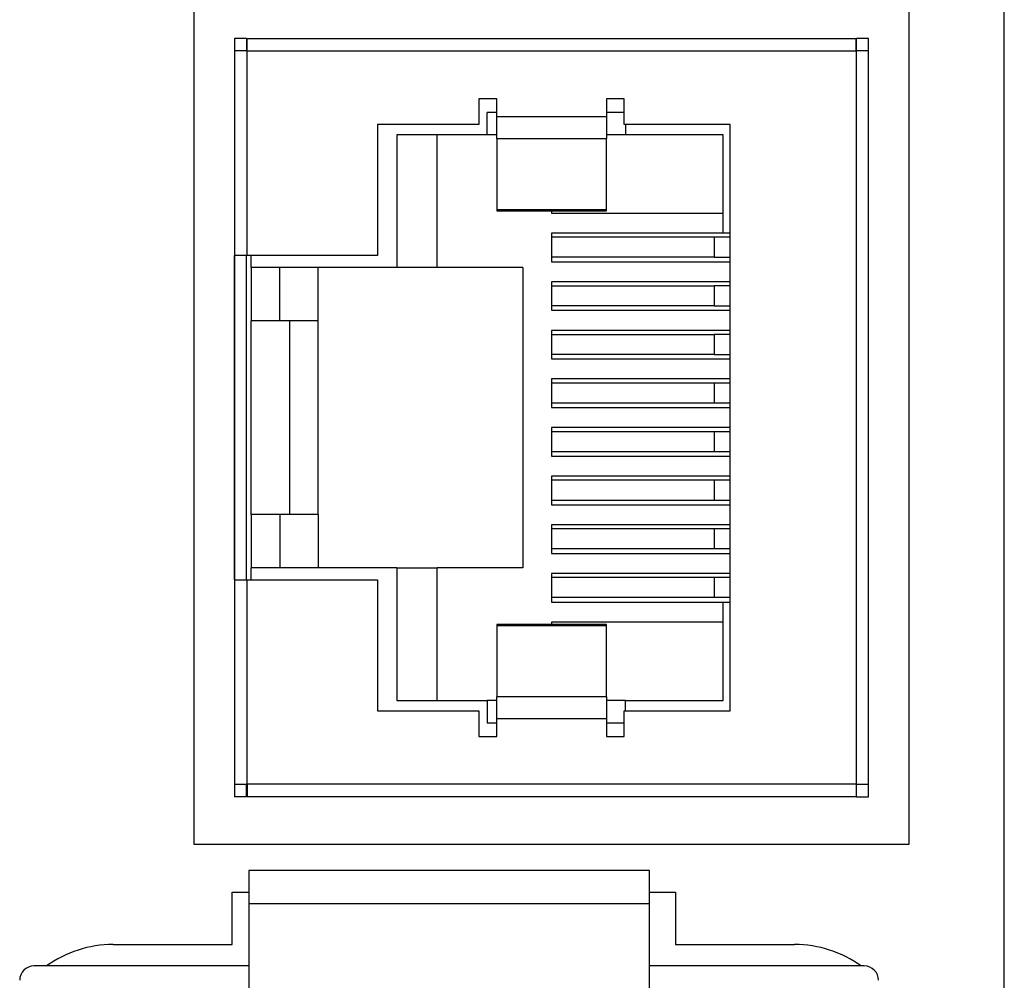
# Model space of a CAD drawing. Header units: millimetres. Extents: x 0 to 594, y 0 to 420.
# Tile 5 of 22: x 123 to 144, y 236 to 256. Entities that reach past the tile are written whole.
import ezdxf

# ---------------------------------------------------------------- set-up
doc = ezdxf.new("R2010")
doc.units = ezdxf.units.MM

msp = doc.modelspace()

# ---------------------------------------------------------------- linework, layer by layer
for p, q in [((144.038, 228.6087), (144.038, 276.6087)), ((127.038, 239.1087), (127.038, 275.1087)), ((142.038, 275.1087), (142.038, 239.1087)), ((128.138, 256.0087), (127.888, 256.0087)), ((127.888, 256.0087), (127.888, 255.7486)), ((128.138, 256.0087), (128.138, 255.7486)), ((128.148, 255.7486), (128.148, 256.0087)), ((128.148, 256.0087), (140.928, 256.0087)), ((140.928, 255.7486), (140.928, 256.0087)), ((141.188, 256.0087), (140.938, 256.0087)), ((140.938, 255.7486), (140.938, 256.0087)), ((141.188, 255.7486), (141.188, 256.0087)), ((127.888, 255.7486), (127.888, 240.3687)), ((128.148, 255.7486), (127.888, 255.7486)), ((128.148, 251.4586), (128.148, 255.7486)), ((128.148, 255.7486), (140.928, 255.7486)), ((140.928, 255.7486), (140.928, 240.3687)), ((141.188, 255.7486), (140.928, 255.7486)), ((141.188, 240.3687), (141.188, 255.7486)), ((133.388, 254.7429), (133.013, 254.7429)), ((133.013, 254.7429), (133.013, 254.2087)), ((133.388, 254.3679), (133.388, 254.7429)), ((136.063, 254.7429), (135.688, 254.7429)), ((135.688, 254.7429), (135.688, 254.3679)), ((136.063, 254.2087), (136.063, 254.7429)), ((133.388, 254.4587), (133.188, 254.4587)), ((133.188, 253.9887), (133.188, 254.4587)), ((135.688, 254.3679), (133.388, 254.3679)), ((133.388, 253.9148), (133.388, 254.3679)), ((136.063, 254.4587), (135.688, 254.4587)), ((135.688, 254.3679), (135.688, 253.9148)), ((133.013, 254.2087), (130.888, 254.2087)), ((130.888, 254.2087), (130.888, 251.4586)), ((138.288, 254.2087), (136.063, 254.2087)), ((136.088, 254.2087), (136.088, 253.9887)), ((138.288, 241.9087), (138.288, 254.2087)), ((133.188, 253.9887), (131.288, 253.9887)), ((131.288, 253.9887), (131.288, 251.2087)), ((132.138, 251.2087), (132.138, 253.9887)), ((133.388, 253.9887), (133.188, 253.9887)), ((133.388, 253.9148), (135.688, 253.9148)), ((133.388, 253.9148), (133.388, 252.4226)), ((136.088, 253.9887), (135.688, 253.9887)), ((135.688, 252.4226), (135.688, 253.9148)), ((138.138, 253.9887), (136.088, 253.9887)), ((138.138, 251.9286), (138.138, 253.9887)), ((133.388, 252.4226), (135.688, 252.4226)), ((133.388, 252.4226), (133.388, 252.3983)), ((133.388, 252.3983), (135.688, 252.3983)), ((134.538, 252.3983), (134.538, 252.3487)), ((134.538, 252.3487), (138.138, 252.3487)), ((135.688, 252.3983), (135.688, 252.4226)), ((134.538, 251.9286), (134.538, 251.3287)), ((138.138, 251.9286), (134.538, 251.9286)), ((138.288, 251.9286), (138.138, 251.9286)), ((137.9521, 251.8437), (134.538, 251.8437)), ((138.288, 251.8437), (137.9521, 251.8437)), ((137.9521, 251.8437), (137.9521, 251.4236)), ((127.8882, 244.6587), (127.8882, 251.4586)), ((128.148, 251.4586), (127.8882, 251.4586)), ((128.138, 244.6587), (128.138, 251.4586)), ((130.888, 251.4586), (128.148, 251.4586)), ((128.238, 251.2087), (128.238, 251.4586)), ((137.9521, 251.4236), (134.538, 251.4236)), ((134.538, 251.3287), (138.288, 251.3287)), ((137.9521, 251.4236), (138.288, 251.4236)), ((131.288, 251.2087), (128.238, 251.2087)), ((128.238, 251.2087), (128.238, 250.0887)), ((128.838, 250.0887), (128.838, 251.2087)), ((129.638, 250.0887), (129.638, 251.2087)), ((132.138, 251.2087), (131.288, 251.2087)), ((133.938, 251.2087), (132.138, 251.2087)), ((133.938, 251.2087), (133.938, 244.9087)), ((138.288, 250.9086), (134.538, 250.9086)), ((134.538, 250.9086), (134.538, 250.3087)), ((134.538, 250.8237), (137.9521, 250.8237)), ((138.288, 250.8237), (137.9521, 250.8237)), ((137.9521, 250.8237), (137.9521, 250.4036)), ((137.9521, 250.4036), (134.538, 250.4036)), ((137.9521, 250.4036), (138.288, 250.4036)), ((134.538, 250.3087), (138.288, 250.3087)), ((128.838, 250.0887), (128.238, 250.0887)), ((128.238, 246.0287), (128.238, 250.0887)), ((129.638, 250.0887), (128.838, 250.0887)), ((129.038, 250.0887), (129.038, 246.0287)), ((129.638, 246.0287), (129.638, 250.0887)), ((138.288, 249.8886), (134.538, 249.8886)), ((134.538, 249.8886), (134.538, 249.2887)), ((134.538, 249.8037), (137.9521, 249.8037)), ((138.288, 249.8037), (137.9521, 249.8037)), ((137.9521, 249.8037), (137.9521, 249.3836)), ((137.9521, 249.3836), (134.538, 249.3836)), ((137.9521, 249.3836), (138.288, 249.3836)), ((134.538, 249.2887), (138.288, 249.2887)), ((138.288, 248.8686), (134.538, 248.8686)), ((134.538, 248.8686), (134.538, 248.2687)), ((137.9521, 248.7837), (134.538, 248.7837)), ((138.288, 248.7837), (137.9521, 248.7837)), ((137.9521, 248.7837), (137.9521, 248.3636)), ((137.9521, 248.3636), (134.538, 248.3636)), ((138.288, 248.3636), (137.9521, 248.3636)), ((134.538, 248.2687), (138.288, 248.2687)), ((138.288, 247.8486), (134.538, 247.8486)), ((134.538, 247.8486), (134.538, 247.2487)), ((137.9521, 247.7637), (134.538, 247.7637)), ((138.288, 247.7637), (137.9521, 247.7637)), ((137.9521, 247.7637), (137.9521, 247.3436)), ((137.9521, 247.3436), (134.538, 247.3436)), ((138.288, 247.3436), (137.9521, 247.3436)), ((134.538, 247.2487), (138.288, 247.2487)), ((138.288, 246.8286), (134.538, 246.8286)), ((134.538, 246.8286), (134.538, 246.2287)), ((137.9521, 246.7437), (134.538, 246.7437)), ((138.288, 246.7437), (137.9521, 246.7437)), ((137.9521, 246.7437), (137.9521, 246.3236)), ((137.9521, 246.3236), (134.538, 246.3236)), ((138.288, 246.3236), (137.9521, 246.3236)), ((134.538, 246.2287), (138.288, 246.2287)), ((128.838, 246.0287), (128.238, 246.0287)), ((128.238, 246.0287), (128.238, 244.9087)), ((128.838, 246.0287), (128.838, 244.9087)), ((129.638, 246.0287), (128.838, 246.0287)), ((129.638, 246.0287), (129.638, 244.9087)), ((138.288, 245.8087), (134.538, 245.8087)), ((134.538, 245.8087), (134.538, 245.2087)), ((137.9521, 245.7237), (134.538, 245.7237)), ((138.288, 245.7237), (137.9521, 245.7237)), ((137.9521, 245.7237), (137.9521, 245.3037)), ((137.9521, 245.3037), (134.538, 245.3037)), ((138.288, 245.3037), (137.9521, 245.3037)), ((134.538, 245.2087), (138.288, 245.2087)), ((131.288, 244.9087), (128.238, 244.9087)), ((128.238, 244.6587), (128.238, 244.9087)), ((131.288, 244.9087), (131.288, 242.1287)), ((131.288, 244.9087), (132.138, 244.9087)), ((132.138, 242.1287), (132.138, 244.9087)), ((133.938, 244.9087), (132.138, 244.9087)), ((127.8882, 244.6587), (128.148, 244.6587)), ((128.148, 240.3687), (128.148, 244.6587)), ((128.148, 244.6587), (130.888, 244.6587)), ((130.888, 244.6587), (130.888, 241.9087)), ((138.288, 244.7887), (134.538, 244.7887)), ((134.538, 244.7887), (134.538, 244.1887)), ((137.9521, 244.7037), (134.538, 244.7037)), ((137.9521, 244.7037), (137.9521, 244.2837)), ((138.288, 244.7037), (137.9521, 244.7037)), ((137.9521, 244.2837), (134.538, 244.2837)), ((138.288, 244.2837), (137.9521, 244.2837)), ((134.538, 244.1887), (138.138, 244.1887)), ((138.138, 242.1287), (138.138, 244.1887)), ((138.138, 244.1887), (138.288, 244.1887)), ((135.688, 243.719), (133.388, 243.719)), ((133.388, 243.719), (133.388, 243.6947)), ((135.688, 243.6947), (133.388, 243.6947)), ((133.388, 243.6947), (133.388, 242.2025)), ((138.138, 243.7687), (134.538, 243.7687)), ((134.538, 243.7687), (134.538, 243.719)), ((135.688, 243.6947), (135.688, 243.719)), ((135.688, 242.2025), (135.688, 243.6947)), ((135.688, 242.2025), (133.388, 242.2025)), ((133.388, 241.7494), (133.388, 242.2025)), ((135.688, 242.2025), (135.688, 241.7494)), ((131.288, 242.1287), (133.188, 242.1287)), ((133.188, 242.1287), (133.188, 241.6586)), ((133.388, 242.1287), (133.188, 242.1287)), ((136.088, 242.1287), (135.688, 242.1287)), ((136.088, 241.9087), (136.088, 242.1287)), ((136.088, 242.1287), (138.138, 242.1287)), ((130.888, 241.9087), (133.013, 241.9087)), ((133.013, 241.9087), (133.013, 241.3744)), ((133.388, 241.3744), (133.388, 241.7494)), ((133.388, 241.7494), (135.688, 241.7494)), ((135.688, 241.7494), (135.688, 241.3744)), ((136.063, 241.3744), (136.063, 241.9087)), ((136.063, 241.9087), (138.288, 241.9087)), ((133.188, 241.6586), (133.388, 241.6586)), ((135.688, 241.6586), (136.063, 241.6586)), ((133.013, 241.3744), (133.388, 241.3744)), ((135.688, 241.3744), (136.063, 241.3744)), ((127.888, 240.3687), (128.148, 240.3687)), ((127.888, 240.3687), (127.888, 240.1087)), ((128.138, 240.1087), (128.138, 240.3687)), ((140.928, 240.3687), (128.148, 240.3687)), ((128.148, 240.3687), (128.148, 240.1087)), ((140.928, 240.3687), (141.188, 240.3687)), ((140.928, 240.3687), (140.928, 240.1087)), ((140.938, 240.1087), (140.938, 240.3687)), ((141.188, 240.1087), (141.188, 240.3687)), ((128.138, 240.1087), (127.888, 240.1087)), ((140.928, 240.1087), (128.148, 240.1087)), ((140.938, 240.1087), (141.188, 240.1087)), ((142.038, 239.1087), (127.038, 239.1087)), ((136.593, 238.5587), (128.183, 238.5587)), ((128.183, 238.5587), (128.183, 237.8587)), ((136.593, 237.8587), (136.593, 238.5587)), ((127.838, 238.1087), (128.183, 238.1087)), ((127.838, 237.0087), (127.838, 238.1087)), ((136.593, 238.1087), (137.138, 238.1087)), ((137.138, 238.1087), (137.138, 237.0087)), ((136.593, 237.8587), (128.183, 237.8587)), ((128.183, 237.8587), (128.183, 233.7586)), ((136.593, 233.7586), (136.593, 237.8587)), ((125.338, 237.0087), (127.838, 237.0087)), ((137.138, 237.0087), (139.638, 237.0087)), ((128.183, 236.5587), (123.678, 236.5587)), ((141.098, 236.5587), (136.593, 236.5587))]:
    msp.add_line(p, q)
for centre, radius, start, end in [((125.338, 234.6087), 2.4, 90, 125.65909), ((139.638, 234.6087), 2.4, 54.34091, 90), ((123.678, 236.2587), 0.3, 90, 180), ((141.098, 236.2587), 0.3, 0, 90)]:
    msp.add_arc(centre, radius, start, end)

doc.saveas('drawing.dxf')
